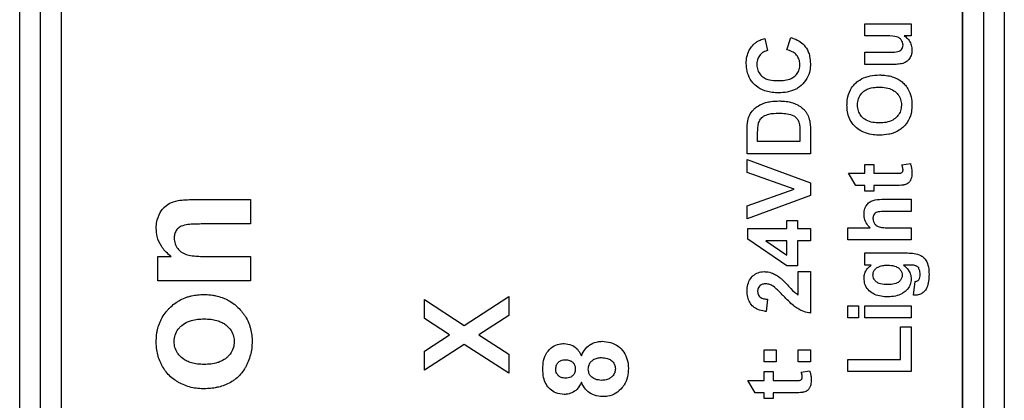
# Model space of a CAD drawing. Header units: millimetres. Extents: x 10 to 272, y 8 to 208.
# Tile 16 of 55: x 93.07 to 98.9, y 38.4 to 40.66. Entities that reach past the tile are written whole.
import ezdxf

# ---------------------------------------------------------------- set-up
doc = ezdxf.new("R2010")
doc.units = ezdxf.units.MM

msp = doc.modelspace()

# ---------------------------------------------------------------- linework, layer by layer
at = {"color": 7, "linetype": 'Continuous', "lineweight": 25}
for p, q in [((93.068, 30.3907), (93.068, 48.0255)), ((93.1905, 30.3907), (93.1905, 48.0255)), ((93.3131, 48.0255), (93.3131, 30.3907)), ((98.6505, 30.3907), (98.6505, 48.0255)), ((98.773, 48.0255), (98.773, 30.3907)), ((98.8956, 48.0255), (98.8956, 30.3907)), ((93.314, 47.8561), (93.314, 30.5601)), ((98.648, 30.5601), (98.648, 47.8561)), ((98.0701, 40.5601), (98.0701, 40.6322)), ((98.0701, 40.6322), (98.3442, 40.6322)), ((98.3442, 40.6322), (98.3442, 40.5601)), ((97.4788, 40.5457), (97.4932, 40.4735)), ((97.6086, 40.4783), (97.6326, 40.5505)), ((98.1862, 40.5601), (98.0701, 40.5601)), ((98.3442, 40.5601), (98.3038, 40.5601)), ((98.0701, 40.3918), (98.0701, 40.4639)), ((98.0701, 40.4639), (98.1966, 40.4639)), ((98.2427, 40.3918), (98.0701, 40.3918)), ((97.373, 39.863), (97.373, 40.0005)), ((97.6855, 39.9944), (97.6855, 39.9351)), ((97.748, 40.0046), (97.748, 39.863)), ((97.4355, 39.9351), (97.4355, 39.9708)), ((97.6855, 39.9351), (97.4355, 39.9351)), ((97.748, 39.863), (97.373, 39.863)), ((97.373, 39.7528), (97.373, 39.8293)), ((97.373, 39.8293), (97.748, 39.6912)), ((98.2892, 39.7981), (98.3395, 39.8053)), ((97.6519, 39.6538), (97.373, 39.7528)), ((98.0173, 39.6755), (97.974, 39.7476)), ((97.974, 39.7476), (98.0701, 39.7476)), ((98.0701, 39.7476), (98.0701, 39.8005)), ((98.0701, 39.8005), (98.123, 39.8005)), ((98.123, 39.8005), (98.123, 39.7476)), ((98.123, 39.7476), (98.2408, 39.7476)), ((97.748, 39.6912), (97.748, 39.617)), ((97.373, 39.5545), (97.6519, 39.6538)), ((98.0701, 39.6755), (98.0173, 39.6755)), ((98.0701, 39.6418), (98.0701, 39.6755)), ((98.123, 39.6418), (98.0701, 39.6418)), ((98.2444, 39.6755), (98.123, 39.6755)), ((98.123, 39.6755), (98.123, 39.6418)), ((94.095, 39.5921), (94.4339, 39.5921)), ((94.4339, 39.5921), (94.4339, 39.4479)), ((97.748, 39.617), (97.373, 39.4783)), ((98.1843, 39.5937), (98.3442, 39.5937)), ((98.3442, 39.5937), (98.3442, 39.5216)), ((97.373, 39.4783), (97.373, 39.5545)), ((98.3442, 39.5216), (98.1987, 39.5216)), ((97.6086, 39.4207), (97.6086, 39.4687)), ((97.6086, 39.4687), (97.6711, 39.4687)), ((97.6711, 39.4687), (97.6711, 39.4207)), ((94.4339, 39.4479), (94.1527, 39.4479)), ((97.3778, 39.3581), (97.3778, 39.4207)), ((97.3778, 39.4207), (97.6086, 39.4207)), ((97.6711, 39.4207), (97.748, 39.4207)), ((97.748, 39.4207), (97.748, 39.3485)), ((97.9692, 39.3533), (97.9692, 39.4255)), ((97.9692, 39.4255), (98.1018, 39.4255)), ((98.2062, 39.4255), (98.3442, 39.4255)), ((98.3442, 39.4255), (98.3442, 39.3533)), ((97.6088, 39.1995), (97.3778, 39.3581)), ((97.6086, 39.3485), (97.4838, 39.3485)), ((97.4838, 39.3485), (97.6086, 39.2627)), ((97.6086, 39.2627), (97.6086, 39.3485)), ((97.748, 39.3485), (97.6711, 39.3485)), ((97.6711, 39.3485), (97.6711, 39.1995)), ((98.3442, 39.3533), (97.9692, 39.3533)), ((93.8859, 39.1113), (93.8859, 39.2556)), ((93.8859, 39.2556), (93.9649, 39.2556)), ((94.1844, 39.2556), (94.4339, 39.2556)), ((94.4339, 39.2556), (94.4339, 39.1113)), ((98.0701, 39.2043), (98.0701, 39.2764)), ((98.0701, 39.2764), (98.3126, 39.2764)), ((97.6711, 39.1995), (97.6088, 39.1995)), ((97.6759, 39.0265), (97.6759, 39.1658)), ((97.6759, 39.1658), (97.748, 39.1658)), ((97.748, 39.1658), (97.748, 38.9207)), ((98.1079, 39.2043), (98.0701, 39.2043)), ((98.3379, 39.2043), (98.2984, 39.2043)), ((94.4339, 39.1113), (93.8859, 39.1113)), ((98.3586, 39.0264), (98.3682, 39.1082)), ((95.464, 38.8881), (95.464, 39.0005)), ((95.464, 39.0005), (95.6992, 38.8483)), ((95.6992, 38.8483), (95.964, 39.0197)), ((95.964, 39.0197), (95.964, 38.9073)), ((97.4932, 39.0024), (97.4862, 38.9303)), ((97.9692, 38.9639), (98.0317, 38.9639)), ((97.9692, 38.8918), (97.9692, 38.9639)), ((98.0317, 38.9639), (98.0317, 38.8918)), ((98.0701, 38.9639), (98.3442, 38.9639)), ((98.0701, 38.8918), (98.0701, 38.9639)), ((98.3442, 38.9639), (98.3442, 38.8918)), ((95.6124, 38.7921), (95.464, 38.8881)), ((95.964, 38.9073), (95.786, 38.7921)), ((98.0317, 38.8918), (97.9692, 38.8918)), ((98.3442, 38.8918), (98.0701, 38.8918)), ((98.2817, 38.6466), (98.2817, 38.8389)), ((98.2817, 38.8389), (98.3442, 38.8389)), ((98.3442, 38.8389), (98.3442, 38.5745)), ((95.464, 38.6962), (95.6124, 38.7921)), ((95.786, 38.7921), (95.964, 38.6769)), ((95.6992, 38.7359), (95.464, 38.5838)), ((95.464, 38.5838), (95.464, 38.6962)), ((95.964, 38.5646), (95.6992, 38.7359)), ((97.474, 38.6322), (97.474, 38.7043)), ((97.474, 38.7043), (97.5461, 38.7043)), ((97.5461, 38.7043), (97.5461, 38.6322)), ((97.6759, 38.6322), (97.6759, 38.7043)), ((97.6759, 38.7043), (97.748, 38.7043)), ((97.748, 38.7043), (97.748, 38.6322)), ((95.964, 38.6769), (95.964, 38.5646)), ((97.9692, 38.5745), (97.9692, 38.6466)), ((97.9692, 38.6466), (98.2817, 38.6466)), ((97.5461, 38.6322), (97.474, 38.6322)), ((97.748, 38.6322), (97.6759, 38.6322)), ((97.693, 38.5721), (97.7433, 38.5793)), ((97.3778, 38.5216), (97.474, 38.5216)), ((97.4211, 38.4495), (97.3778, 38.5216)), ((97.474, 38.5216), (97.474, 38.5745)), ((97.474, 38.5745), (97.5269, 38.5745)), ((97.5269, 38.5745), (97.5269, 38.5216)), ((97.5269, 38.5216), (97.6447, 38.5216)), ((98.3442, 38.5745), (97.9692, 38.5745)), ((97.474, 38.4495), (97.4211, 38.4495)), ((97.474, 38.4158), (97.474, 38.4495)), ((97.5269, 38.4158), (97.474, 38.4158)), ((97.6483, 38.4495), (97.5269, 38.4495)), ((97.5269, 38.4495), (97.5269, 38.4158))]:
    msp.add_line(p, q, dxfattribs=at)
for points, knots in [([(98.2961, 40.5058), (98.2959, 40.5092), (98.2955, 40.5176), (98.2905, 40.5307), (98.2804, 40.5439), (98.266, 40.5543), (98.2335, 40.5606), (98.207, 40.5603), (98.1862, 40.5601)], [0, 0, 0, 0, 0.071949, 0.181372, 0.29579, 0.428334, 0.552639, 1, 1, 1, 1]), ([(97.3682, 40.3971), (97.3683, 40.4005), (97.3687, 40.4172), (97.373, 40.4473), (97.3873, 40.4821), (97.4027, 40.5001), (97.4092, 40.5077)], [0, 0, 0, 0, 0.082812, 0.416069, 0.750556, 1, 1, 1, 1]), ([(97.4092, 40.5077), (97.4116, 40.5101), (97.4187, 40.5171), (97.4325, 40.5268), (97.4533, 40.5376), (97.4693, 40.5426), (97.4788, 40.5457)], [0, 0, 0, 0, 0.124843, 0.375403, 0.625742, 1, 1, 1, 1]), ([(97.6326, 40.5505), (97.6358, 40.5495), (97.6518, 40.5445), (97.6798, 40.5324), (97.7136, 40.5059), (97.734, 40.4727), (97.7461, 40.4344), (97.7473, 40.4099), (97.748, 40.3946)], [0, 0, 0, 0, 0.047545, 0.238751, 0.430964, 0.650699, 0.782971, 1, 1, 1, 1]), ([(98.1966, 40.4639), (98.1999, 40.4639), (98.2166, 40.464), (98.2397, 40.4646), (98.2641, 40.4659), (98.2786, 40.4714), (98.2885, 40.4799), (98.2951, 40.4919), (98.2957, 40.5009), (98.2961, 40.5058)], [0, 0, 0, 0, 0.081535, 0.407747, 0.568446, 0.674188, 0.780297, 0.881033, 1, 1, 1, 1]), ([(98.3038, 40.5601), (98.3066, 40.5582), (98.3175, 40.5507), (98.3333, 40.5331), (98.3465, 40.5058), (98.3482, 40.4859), (98.349, 40.4761)], [0, 0, 0, 0, 0.100915, 0.399316, 0.705288, 1, 1, 1, 1]), ([(97.4932, 40.4735), (97.49, 40.4727), (97.4777, 40.4694), (97.4584, 40.4587), (97.4407, 40.4375), (97.4318, 40.4143), (97.431, 40.3987), (97.4307, 40.3921)], [0, 0, 0, 0, 0.090045, 0.344542, 0.578838, 0.823227, 1, 1, 1, 1]), ([(97.6855, 40.3917), (97.6854, 40.395), (97.6851, 40.4079), (97.6792, 40.4296), (97.6631, 40.4525), (97.6386, 40.4694), (97.6194, 40.4751), (97.6086, 40.4783)], [0, 0, 0, 0, 0.079396, 0.306812, 0.52306, 0.734156, 1, 1, 1, 1]), ([(98.349, 40.4761), (98.3489, 40.4728), (98.3485, 40.4599), (98.3428, 40.4378), (98.3271, 40.4143), (98.3015, 40.3981), (98.2725, 40.3926), (98.2518, 40.392), (98.2427, 40.3918)], [0, 0, 0, 0, 0.064727, 0.248814, 0.434941, 0.599391, 0.822121, 1, 1, 1, 1]), ([(97.5614, 40.2235), (97.558, 40.2236), (97.5413, 40.2239), (97.5131, 40.2263), (97.47, 40.237), (97.4338, 40.2563), (97.4073, 40.2825), (97.3865, 40.3107), (97.3708, 40.3496), (97.369, 40.382), (97.3682, 40.3971)], [0, 0, 0, 0, 0.03414, 0.171021, 0.289483, 0.48699, 0.581019, 0.669287, 0.844908, 1, 1, 1, 1]), ([(97.4307, 40.3921), (97.4308, 40.3888), (97.4311, 40.3743), (97.4377, 40.3487), (97.4574, 40.3222), (97.4891, 40.303), (97.5231, 40.2964), (97.5472, 40.2959), (97.5559, 40.2957)], [0, 0, 0, 0, 0.055917, 0.24334, 0.431334, 0.5954, 0.854229, 1, 1, 1, 1]), ([(97.5559, 40.2957), (97.5592, 40.2957), (97.5759, 40.296), (97.606, 40.2985), (97.6415, 40.3096), (97.6665, 40.3312), (97.6811, 40.3562), (97.6852, 40.3775), (97.6855, 40.3893), (97.6855, 40.3917)], [0, 0, 0, 0, 0.054701, 0.274123, 0.495309, 0.650621, 0.805543, 0.961624, 1, 1, 1, 1]), ([(97.748, 40.3946), (97.748, 40.3913), (97.7477, 40.3745), (97.7427, 40.3403), (97.7222, 40.2954), (97.6912, 40.2631), (97.6534, 40.2396), (97.6117, 40.2258), (97.5776, 40.2243), (97.5614, 40.2235)], [0, 0, 0, 0, 0.03516, 0.176693, 0.361425, 0.545933, 0.639888, 0.829389, 1, 1, 1, 1]), ([(97.9644, 40.1509), (97.9645, 40.1542), (97.9648, 40.1709), (97.9689, 40.2065), (97.9853, 40.2455), (98.0082, 40.2744), (98.0347, 40.2986), (98.0672, 40.3153), (98.1112, 40.3273), (98.1389, 40.3285), (98.1572, 40.3293)], [0, 0, 0, 0, 0.033723, 0.169178, 0.360146, 0.45156, 0.540994, 0.72088, 0.814983, 1, 1, 1, 1]), ([(98.1572, 40.3293), (98.1605, 40.3292), (98.1772, 40.329), (98.2053, 40.3265), (98.248, 40.3153), (98.2836, 40.2957), (98.3101, 40.2696), (98.3306, 40.2411), (98.3464, 40.2012), (98.3482, 40.1679), (98.349, 40.1519)], [0, 0, 0, 0, 0.033917, 0.16993, 0.28569, 0.48151, 0.573968, 0.661869, 0.838024, 1, 1, 1, 1]), ([(98.0269, 40.1518), (98.027, 40.1551), (98.0274, 40.1708), (98.0338, 40.1989), (98.0554, 40.2282), (98.0886, 40.249), (98.123, 40.2564), (98.147, 40.257), (98.1554, 40.2572)], [0, 0, 0, 0, 0.053225, 0.250494, 0.448786, 0.616896, 0.865789, 1, 1, 1, 1]), ([(98.1554, 40.2572), (98.1587, 40.2571), (98.1755, 40.2569), (98.2057, 40.2536), (98.2365, 40.2416), (98.2599, 40.2231), (98.277, 40.2011), (98.2857, 40.1742), (98.2863, 40.1574), (98.2865, 40.1518)], [0, 0, 0, 0, 0.05274, 0.264678, 0.47833, 0.563584, 0.735684, 0.910664, 1, 1, 1, 1]), ([(97.3802, 40.0715), (97.3812, 40.0747), (97.3864, 40.0907), (97.3986, 40.1115), (97.4187, 40.132), (97.4445, 40.1514), (97.4776, 40.1653), (97.5205, 40.1741), (97.5473, 40.1749), (97.5641, 40.1755)], [0, 0, 0, 0, 0.044038, 0.22282, 0.311128, 0.422703, 0.647519, 0.777402, 1, 1, 1, 1]), ([(97.5641, 40.1755), (97.5675, 40.1754), (97.5842, 40.1752), (97.6112, 40.1733), (97.634, 40.1668), (97.6439, 40.164)], [0, 0, 0, 0, 0.123636, 0.619375, 1, 1, 1, 1]), ([(97.6439, 40.164), (97.6471, 40.1629), (97.6565, 40.1596), (97.6717, 40.1526), (97.6914, 40.1412), (97.7033, 40.1304), (97.7102, 40.1241)], [0, 0, 0, 0, 0.128156, 0.384862, 0.641638, 1, 1, 1, 1]), ([(97.4391, 40.036), (97.4399, 40.0392), (97.4426, 40.0504), (97.4516, 40.0687), (97.4722, 40.0876), (97.5094, 40.1024), (97.5405, 40.103), (97.5607, 40.1033)], [0, 0, 0, 0, 0.065712, 0.227959, 0.391072, 0.606339, 1, 1, 1, 1]), ([(97.5607, 40.1033), (97.564, 40.1033), (97.5807, 40.1031), (97.6109, 40.1012), (97.6441, 40.092), (97.6672, 40.0757), (97.6772, 40.0588), (97.6806, 40.0472), (97.6819, 40.0424)], [0, 0, 0, 0, 0.067599, 0.338543, 0.611985, 0.755695, 0.899744, 1, 1, 1, 1]), ([(97.7102, 40.1241), (97.7124, 40.1216), (97.7186, 40.1147), (97.7269, 40.1024), (97.7345, 40.087), (97.7382, 40.0765), (97.7401, 40.0712)], [0, 0, 0, 0, 0.163282, 0.454451, 0.725695, 1, 1, 1, 1]), ([(97.9791, 40.0719), (97.9778, 40.075), (97.9715, 40.0905), (97.9656, 40.1171), (97.9647, 40.1407), (97.9644, 40.1509)], [0, 0, 0, 0, 0.123713, 0.622115, 1, 1, 1, 1]), ([(98.1565, 40.0457), (98.1531, 40.0457), (98.1364, 40.0459), (98.1062, 40.0493), (98.0755, 40.0614), (98.0524, 40.08), (98.0361, 40.1017), (98.0278, 40.1286), (98.0271, 40.1455), (98.0269, 40.1518)], [0, 0, 0, 0, 0.052808, 0.265067, 0.479242, 0.563207, 0.732366, 0.900446, 1, 1, 1, 1]), ([(98.2865, 40.1518), (98.2864, 40.1485), (98.286, 40.1343), (98.2802, 40.1095), (98.2622, 40.0818), (98.2338, 40.0592), (98.1968, 40.0473), (98.1696, 40.0462), (98.1565, 40.0457)], [0, 0, 0, 0, 0.0529537, 0.2248683, 0.3970432, 0.5669, 0.7921657, 1, 1, 1, 1]), ([(98.349, 40.1519), (98.3489, 40.1486), (98.3485, 40.1319), (98.3444, 40.0959), (98.3281, 40.0563), (98.3048, 40.0273), (98.2786, 40.0036), (98.2465, 39.9872), (98.2036, 39.9755), (98.1766, 39.9743), (98.1589, 39.9735)], [0, 0, 0, 0, 0.03398, 0.170449, 0.367267, 0.459928, 0.547978, 0.725796, 0.820889, 1, 1, 1, 1]), ([(97.373, 40.0005), (97.373, 40.0038), (97.373, 40.0138), (97.3738, 40.0307), (97.3754, 40.0512), (97.3786, 40.0647), (97.3802, 40.0715)], [0, 0, 0, 0, 0.139785, 0.419426, 0.708351, 1, 1, 1, 1]), ([(97.4355, 39.9708), (97.4355, 39.9741), (97.4356, 39.9841), (97.4359, 40), (97.4366, 40.0184), (97.4383, 40.0301), (97.4391, 40.036)], [0, 0, 0, 0, 0.152969, 0.458929, 0.728925, 1, 1, 1, 1]), ([(97.6819, 40.0424), (97.6826, 40.0391), (97.6844, 40.0296), (97.6853, 40.0135), (97.6855, 40.0008), (97.6855, 39.9944)], [0, 0, 0, 0, 0.2075198, 0.6028922, 1, 1, 1, 1]), ([(97.7401, 40.0712), (97.741, 40.068), (97.7438, 40.0584), (97.7462, 40.0423), (97.7478, 40.0232), (97.7479, 40.0108), (97.748, 40.0046)], [0, 0, 0, 0, 0.14859, 0.446015, 0.722533, 1, 1, 1, 1]), ([(98.0636, 39.9903), (98.0606, 39.9917), (98.0454, 39.9988), (98.0239, 40.0134), (97.997, 40.0388), (97.9859, 40.0593), (97.9791, 40.0719)], [0, 0, 0, 0, 0.083418, 0.419703, 0.646017, 1, 1, 1, 1]), ([(98.1589, 39.9735), (98.1556, 39.9736), (98.1389, 39.9737), (98.1063, 39.976), (98.0786, 39.9853), (98.0636, 39.9903)], [0, 0, 0, 0, 0.10276, 0.51485, 1, 1, 1, 1]), ([(98.3395, 39.8053), (98.3405, 39.8021), (98.3438, 39.7926), (98.348, 39.7733), (98.3486, 39.7569), (98.349, 39.7473)], [0, 0, 0, 0, 0.1693937, 0.5092473, 1, 1, 1, 1]), ([(98.2408, 39.7476), (98.2442, 39.7476), (98.2542, 39.7475), (98.2673, 39.7479), (98.2791, 39.7482), (98.2861, 39.7499), (98.2909, 39.7536), (98.2944, 39.7586), (98.296, 39.7638), (98.2961, 39.767), (98.2961, 39.7682)], [0, 0, 0, 0, 0.149249, 0.447794, 0.590463, 0.67653, 0.762525, 0.857529, 0.946121, 1, 1, 1, 1]), ([(98.2961, 39.7682), (98.2958, 39.7715), (98.2953, 39.7783), (98.2925, 39.7882), (98.2903, 39.7948), (98.2892, 39.7981)], [0, 0, 0, 0, 0.325256, 0.661675, 1, 1, 1, 1]), ([(98.349, 39.7473), (98.3489, 39.7439), (98.3485, 39.731), (98.3439, 39.7125), (98.3336, 39.6948), (98.3194, 39.6833), (98.3061, 39.6795), (98.2976, 39.678), (98.2963, 39.6778)], [0, 0, 0, 0, 0.103696, 0.40332, 0.580532, 0.731542, 0.959327, 1, 1, 1, 1]), ([(98.2963, 39.6778), (98.293, 39.6773), (98.2828, 39.676), (98.2654, 39.6756), (98.2514, 39.6755), (98.2444, 39.6755)], [0, 0, 0, 0, 0.1923648, 0.5958465, 1, 1, 1, 1]), ([(93.8763, 39.4222), (93.8763, 39.4255), (93.8767, 39.4423), (93.8819, 39.4795), (93.8992, 39.5184), (93.9251, 39.5503), (93.957, 39.573), (94.0016, 39.5873), (94.0498, 39.5916), (94.0799, 39.5919), (94.095, 39.5921)], [0, 0, 0, 0, 0.031452, 0.157957, 0.35309, 0.42226, 0.544827, 0.716038, 0.857369, 1, 1, 1, 1]), ([(98.0653, 39.5052), (98.0654, 39.5085), (98.0658, 39.5227), (98.0716, 39.5449), (98.0863, 39.5689), (98.107, 39.5835), (98.1401, 39.594), (98.1662, 39.5939), (98.1843, 39.5937)], [0, 0, 0, 0, 0.0586463, 0.2490911, 0.3961885, 0.5447922, 0.6844214, 1, 1, 1, 1]), ([(98.1987, 39.5216), (98.1953, 39.5216), (98.1787, 39.5214), (98.1577, 39.522), (98.1369, 39.5158), (98.1273, 39.5081), (98.1208, 39.4981), (98.1185, 39.4884), (98.1183, 39.4824), (98.1182, 39.4803)], [0, 0, 0, 0, 0.096356, 0.482342, 0.599032, 0.716387, 0.826828, 0.939922, 1, 1, 1, 1]), ([(98.1018, 39.4255), (98.0994, 39.4278), (98.0882, 39.4386), (98.0717, 39.4621), (98.0658, 39.4888), (98.0654, 39.5031), (98.0653, 39.5052)], [0, 0, 0, 0, 0.111082, 0.521195, 0.932769, 1, 1, 1, 1]), ([(98.1182, 39.4803), (98.1184, 39.477), (98.1187, 39.468), (98.1239, 39.454), (98.1344, 39.4409), (98.1521, 39.4307), (98.1767, 39.426), (98.196, 39.4257), (98.2062, 39.4255)], [0, 0, 0, 0, 0.085172, 0.228412, 0.371024, 0.505882, 0.740112, 1, 1, 1, 1]), ([(93.9649, 39.2556), (93.9623, 39.2576), (93.9492, 39.268), (93.9282, 39.2869), (93.9002, 39.3228), (93.8798, 39.3683), (93.8773, 39.4056), (93.8763, 39.4222)], [0, 0, 0, 0, 0.051059, 0.255764, 0.430234, 0.747022, 1, 1, 1, 1]), ([(94.1527, 39.4479), (94.1494, 39.4479), (94.1327, 39.4478), (94.1094, 39.4474), (94.0827, 39.4462), (94.0561, 39.4439), (94.0273, 39.4382), (94.0018, 39.4201), (93.9872, 39.3988), (93.9825, 39.3794), (93.9821, 39.3683), (93.982, 39.3654)], [0, 0, 0, 0, 0.046538, 0.232707, 0.325792, 0.418891, 0.606889, 0.725973, 0.845607, 0.959369, 1, 1, 1, 1]), ([(93.982, 39.3654), (93.9822, 39.3621), (93.9828, 39.3478), (93.989, 39.3228), (94.008, 39.2942), (94.0356, 39.2726), (94.0714, 39.2611), (94.1088, 39.2577), (94.1471, 39.2557), (94.172, 39.2556), (94.1844, 39.2556)], [0, 0, 0, 0, 0.038299, 0.164064, 0.289555, 0.426249, 0.559172, 0.714393, 0.857084, 1, 1, 1, 1]), ([(98.3126, 39.2764), (98.3159, 39.2764), (98.3326, 39.2762), (98.3628, 39.2748), (98.3977, 39.2655), (98.4233, 39.2471), (98.4404, 39.2199), (98.4491, 39.1866), (98.4497, 39.1613), (98.45, 39.1503)], [0, 0, 0, 0, 0.0458229, 0.2294322, 0.4149813, 0.5341429, 0.6533646, 0.8482785, 1, 1, 1, 1]), ([(97.373, 39.0508), (97.3731, 39.0541), (97.3734, 39.0709), (97.3781, 39.0992), (97.3963, 39.1312), (97.4223, 39.1539), (97.4504, 39.1646), (97.4683, 39.1655), (97.475, 39.1658)], [0, 0, 0, 0, 0.058076, 0.292798, 0.490127, 0.687384, 0.88302, 1, 1, 1, 1]), ([(97.475, 39.1658), (97.4784, 39.1658), (97.4952, 39.1654), (97.5205, 39.1592), (97.548, 39.1449), (97.562, 39.1347), (97.5691, 39.1295)], [0, 0, 0, 0, 0.0974279, 0.4926342, 0.7437029, 1, 1, 1, 1]), ([(98.0653, 39.1259), (98.0654, 39.1292), (98.0658, 39.1419), (98.0715, 39.1641), (98.0869, 39.1877), (98.1013, 39.1991), (98.1079, 39.2043)], [0, 0, 0, 0, 0.107913, 0.409645, 0.729889, 1, 1, 1, 1]), ([(98.1182, 39.1456), (98.1184, 39.149), (98.1188, 39.1583), (98.1245, 39.1724), (98.1364, 39.1861), (98.1556, 39.1981), (98.18, 39.2035), (98.198, 39.2041), (98.2056, 39.2043)], [0, 0, 0, 0, 0.085107, 0.237314, 0.375432, 0.541195, 0.806367, 1, 1, 1, 1]), ([(98.2056, 39.2043), (98.2089, 39.2042), (98.2257, 39.2039), (98.25, 39.2001), (98.2735, 39.1852), (98.286, 39.1699), (98.2908, 39.1552), (98.2912, 39.1471), (98.2913, 39.1444)], [0, 0, 0, 0, 0.085778, 0.433407, 0.611984, 0.790986, 0.931703, 1, 1, 1, 1]), ([(98.2984, 39.2043), (98.3011, 39.2023), (98.3143, 39.1919), (98.3332, 39.1708), (98.3433, 39.143), (98.344, 39.1277), (98.3442, 39.1233)], [0, 0, 0, 0, 0.103793, 0.524835, 0.860875, 1, 1, 1, 1]), ([(98.3706, 39.2012), (98.3674, 39.202), (98.3609, 39.2036), (98.3499, 39.2041), (98.3422, 39.2042), (98.3379, 39.2043)], [0, 0, 0, 0, 0.303425, 0.606837, 1, 1, 1, 1]), ([(98.3887, 39.1876), (98.3866, 39.1903), (98.3832, 39.1947), (98.3766, 39.1987), (98.3726, 39.2003), (98.3706, 39.2012)], [0, 0, 0, 0, 0.439561, 0.716132, 1, 1, 1, 1]), ([(98.3971, 39.1477), (98.397, 39.151), (98.3968, 39.1588), (98.3954, 39.1726), (98.3911, 39.1822), (98.3887, 39.1876)], [0, 0, 0, 0, 0.2425095, 0.5673531, 1, 1, 1, 1]), ([(97.5691, 39.1295), (97.5717, 39.1274), (97.5846, 39.1168), (97.6055, 39.0951), (97.6355, 39.0599), (97.6609, 39.039), (97.6759, 39.0265)], [0, 0, 0, 0, 0.0673343, 0.3370272, 0.6063026, 1, 1, 1, 1]), ([(98.2063, 39.0168), (98.203, 39.0169), (98.1863, 39.0172), (98.1561, 39.0203), (98.1184, 39.0335), (98.0883, 39.0582), (98.0684, 39.0902), (98.0663, 39.1143), (98.0653, 39.1259)], [0, 0, 0, 0, 0.0500916, 0.2512291, 0.4535226, 0.6401557, 0.8273995, 1, 1, 1, 1]), ([(98.2037, 39.0889), (98.2004, 39.089), (98.1836, 39.0892), (98.16, 39.0925), (98.1367, 39.1056), (98.1244, 39.1194), (98.1188, 39.1337), (98.1184, 39.1423), (98.1182, 39.1456)], [0, 0, 0, 0, 0.087201, 0.439871, 0.607541, 0.776035, 0.912883, 1, 1, 1, 1]), ([(98.2913, 39.1444), (98.2911, 39.1411), (98.2906, 39.1322), (98.2842, 39.1177), (98.271, 39.1042), (98.2484, 39.0927), (98.225, 39.0892), (98.2083, 39.089), (98.2037, 39.0889)], [0, 0, 0, 0, 0.086748, 0.23037, 0.397383, 0.568515, 0.8795, 1, 1, 1, 1]), ([(98.3442, 39.1233), (98.3441, 39.1199), (98.3436, 39.1062), (98.3376, 39.0823), (98.3204, 39.0574), (98.3048, 39.046), (98.2977, 39.0407)], [0, 0, 0, 0, 0.101222, 0.416355, 0.731605, 1, 1, 1, 1]), ([(98.45, 39.1503), (98.4499, 39.147), (98.4497, 39.1303), (98.4472, 39.1002), (98.4368, 39.0653), (98.4161, 39.0421), (98.3934, 39.0284), (98.376, 39.0269), (98.3672, 39.0262)], [0, 0, 0, 0, 0.059564, 0.298502, 0.539465, 0.69211, 0.844943, 1, 1, 1, 1]), ([(98.3682, 39.1082), (98.3715, 39.1087), (98.3775, 39.1097), (98.3848, 39.1128), (98.3878, 39.116), (98.389, 39.1171)], [0, 0, 0, 0, 0.434857, 0.793695, 1, 1, 1, 1]), ([(98.389, 39.1171), (98.3908, 39.1199), (98.3955, 39.1273), (98.3968, 39.1383), (98.397, 39.1457), (98.3971, 39.1477)], [0, 0, 0, 0, 0.31258, 0.812155, 1, 1, 1, 1]), ([(97.4862, 38.9303), (97.4829, 38.9307), (97.4662, 38.9326), (97.439, 38.9391), (97.4079, 38.9572), (97.3875, 38.9838), (97.3749, 39.0159), (97.3737, 39.0389), (97.373, 39.0508)], [0, 0, 0, 0, 0.0541809, 0.2724144, 0.4495267, 0.6273316, 0.8076963, 1, 1, 1, 1]), ([(97.4847, 39.0937), (97.4814, 39.0936), (97.4719, 39.0933), (97.4582, 39.0897), (97.4459, 39.0806), (97.4385, 39.0694), (97.4359, 39.0584), (97.4356, 39.0516), (97.4355, 39.0493)], [0, 0, 0, 0, 0.133301, 0.379013, 0.554618, 0.730435, 0.904229, 1, 1, 1, 1]), ([(97.4355, 39.0493), (97.4357, 39.0459), (97.436, 39.0381), (97.4401, 39.0262), (97.4486, 39.0156), (97.4632, 39.007), (97.4787, 39.0035), (97.4899, 39.0026), (97.4932, 39.0024)], [0, 0, 0, 0, 0.119657, 0.280501, 0.44042, 0.596919, 0.878729, 1, 1, 1, 1]), ([(97.5281, 39.0795), (97.5252, 39.0812), (97.5187, 39.0851), (97.5082, 39.0899), (97.4964, 39.0931), (97.4887, 39.0935), (97.4847, 39.0937)], [0, 0, 0, 0, 0.216279, 0.496931, 0.744982, 1, 1, 1, 1]), ([(97.5886, 39.0221), (97.5863, 39.0245), (97.5747, 39.0364), (97.5556, 39.0567), (97.5367, 39.0723), (97.5281, 39.0795)], [0, 0, 0, 0, 0.119775, 0.598916, 1, 1, 1, 1]), ([(93.8763, 38.7513), (93.8763, 38.7546), (93.8767, 38.7713), (93.8783, 38.7947), (93.8845, 38.8275), (93.892, 38.8532), (93.9025, 38.8778), (93.9149, 38.9015), (93.9302, 38.9236), (93.9478, 38.9437), (93.9667, 38.9626), (93.9876, 38.9794), (94.0159, 38.9972), (94.04, 39.009), (94.0653, 39.0178), (94.0901, 39.0242), (94.1212, 39.0296), (94.1459, 39.0303), (94.1584, 39.0306)], [0, 0, 0, 0, 0.02248, 0.112533, 0.157519, 0.24767, 0.292664, 0.337664, 0.427849, 0.472842, 0.517829, 0.607998, 0.652988, 0.743157, 0.788154, 0.833146, 0.916028, 1, 1, 1, 1]), ([(94.1584, 39.0306), (94.1617, 39.0305), (94.1784, 39.0302), (94.2018, 39.0285), (94.2346, 39.0225), (94.2605, 39.0153), (94.2852, 39.0051), (94.3091, 38.9931), (94.3316, 38.9785), (94.3573, 38.9572), (94.376, 38.938), (94.3928, 38.9172), (94.4078, 38.895), (94.4201, 38.8712), (94.4295, 38.8461), (94.4365, 38.8213), (94.4426, 38.79), (94.4432, 38.7648), (94.4436, 38.7522)], [0, 0, 0, 0, 0.022427, 0.112273, 0.157147, 0.247081, 0.291967, 0.336851, 0.426827, 0.471713, 0.561633, 0.606515, 0.651411, 0.741375, 0.786269, 0.831155, 0.914895, 1, 1, 1, 1]), ([(97.748, 38.9207), (97.7447, 38.9211), (97.7281, 38.9233), (97.7021, 38.9308), (97.6722, 38.9463), (97.6453, 38.9669), (97.6174, 38.9923), (97.5982, 39.0121), (97.5886, 39.0221)], [0, 0, 0, 0, 0.051739, 0.26031, 0.416007, 0.571456, 0.785281, 1, 1, 1, 1]), ([(98.2977, 39.0407), (98.2948, 39.0389), (98.2805, 39.0301), (98.2499, 39.0191), (98.2214, 39.0176), (98.2063, 39.0168)], [0, 0, 0, 0, 0.104693, 0.528421, 1, 1, 1, 1]), ([(98.3672, 39.0262), (98.3664, 39.0262), (98.3647, 39.0262), (98.3619, 39.0263), (98.3598, 39.0264), (98.3586, 39.0264)], [0, 0, 0, 0, 0.289285, 0.578613, 1, 1, 1, 1]), ([(93.982, 38.752), (93.9821, 38.7554), (93.9826, 38.7718), (93.9893, 38.8013), (94.008, 38.8291), (94.0318, 38.8524), (94.0563, 38.8674), (94.0883, 38.879), (94.1211, 38.8853), (94.1462, 38.886), (94.1589, 38.8863)], [0, 0, 0, 0, 0.040224, 0.198346, 0.356536, 0.437066, 0.599502, 0.697315, 0.847021, 1, 1, 1, 1]), ([(94.1589, 38.8863), (94.1622, 38.8863), (94.1789, 38.8861), (94.2071, 38.8839), (94.2401, 38.8764), (94.2664, 38.8653), (94.294, 38.8481), (94.3196, 38.8212), (94.3357, 38.7852), (94.3372, 38.7622), (94.3378, 38.752)], [0, 0, 0, 0, 0.039894, 0.19979, 0.337357, 0.443961, 0.539119, 0.725706, 0.879257, 1, 1, 1, 1]), ([(96.3922, 38.6679), (96.3997, 38.6832), (96.4135, 38.7112), (96.4495, 38.7398), (96.4843, 38.7522), (96.5065, 38.7533), (96.5148, 38.7537)], [0, 0, 0, 0, 0.317709, 0.580824, 0.844567, 1, 1, 1, 1]), ([(96.5148, 38.7537), (96.5316, 38.7525), (96.5655, 38.7503), (96.6114, 38.7272), (96.6462, 38.691), (96.6673, 38.6443), (96.6694, 38.6104), (96.6704, 38.5929)], [0, 0, 0, 0, 0.200413, 0.402623, 0.596563, 0.791482, 1, 1, 1, 1]), ([(94.1522, 38.4729), (94.1489, 38.473), (94.1322, 38.4737), (94.1022, 38.476), (94.0632, 38.4861), (94.0321, 38.4984), (94.0083, 38.5106), (93.9859, 38.524), (93.9602, 38.5438), (93.9381, 38.5671), (93.9194, 38.5931), (93.9068, 38.6154), (93.8939, 38.6447), (93.8873, 38.6661), (93.8807, 38.6941), (93.8771, 38.7195), (93.8765, 38.7418), (93.8763, 38.7513)], [0, 0, 0, 0, 0.022805, 0.11415, 0.205619, 0.297013, 0.342651, 0.388281, 0.47584, 0.56333, 0.60699, 0.69447, 0.738115, 0.825578, 0.847392, 0.93484, 1, 1, 1, 1]), ([(94.1599, 38.6171), (94.1566, 38.6172), (94.1399, 38.6174), (94.1119, 38.6195), (94.079, 38.6275), (94.0466, 38.6409), (94.0212, 38.6604), (93.9989, 38.6869), (93.9846, 38.7162), (93.9829, 38.7404), (93.982, 38.752)], [0, 0, 0, 0, 0.039997, 0.200318, 0.335724, 0.444502, 0.619451, 0.711662, 0.860411, 1, 1, 1, 1]), ([(94.4436, 38.7522), (94.4435, 38.7489), (94.4429, 38.7322), (94.4408, 38.7021), (94.4315, 38.663), (94.4201, 38.6315), (94.4086, 38.6074), (94.3956, 38.5846), (94.3765, 38.5583), (94.3531, 38.536), (94.3273, 38.5167), (94.3049, 38.5039), (94.2752, 38.4915), (94.2506, 38.4839), (94.2197, 38.4777), (94.189, 38.4737), (94.1645, 38.4732), (94.1522, 38.4729)], [0, 0, 0, 0, 0.021941, 0.109815, 0.197777, 0.285712, 0.329618, 0.373532, 0.458197, 0.542914, 0.585172, 0.669839, 0.712089, 0.796673, 0.838907, 0.919146, 1, 1, 1, 1]), ([(94.3378, 38.752), (94.3377, 38.7487), (94.3372, 38.7324), (94.3306, 38.703), (94.3122, 38.6754), (94.289, 38.6522), (94.2654, 38.6372), (94.2335, 38.6253), (94.1998, 38.6183), (94.1733, 38.6175), (94.1599, 38.6171)], [0, 0, 0, 0, 0.040003, 0.196174, 0.352563, 0.431124, 0.589752, 0.682233, 0.839116, 1, 1, 1, 1]), ([(96.164, 38.5902), (96.1648, 38.607), (96.1664, 38.6407), (96.1854, 38.6877), (96.2188, 38.722), (96.2564, 38.7388), (96.2806, 38.7402), (96.2906, 38.7408)], [0, 0, 0, 0, 0.227374, 0.457276, 0.671099, 0.864049, 1, 1, 1, 1]), ([(96.2906, 38.7408), (96.3055, 38.7392), (96.332, 38.7363), (96.3637, 38.7139), (96.3822, 38.6903), (96.3895, 38.6739), (96.3922, 38.6679)], [0, 0, 0, 0, 0.332031, 0.592993, 0.853037, 1, 1, 1, 1]), ([(96.241, 38.5908), (96.2418, 38.5994), (96.2432, 38.6135), (96.2549, 38.6295), (96.2684, 38.6393), (96.2834, 38.6441), (96.2935, 38.6445), (96.2978, 38.6447)], [0, 0, 0, 0, 0.287933, 0.473315, 0.657912, 0.851355, 1, 1, 1, 1]), ([(96.2978, 38.6447), (96.3063, 38.6441), (96.3206, 38.6432), (96.3383, 38.6333), (96.3495, 38.6205), (96.3555, 38.6053), (96.3561, 38.5949), (96.3563, 38.5899)], [0, 0, 0, 0, 0.278935, 0.467568, 0.656796, 0.834315, 1, 1, 1, 1]), ([(96.4333, 38.59), (96.4341, 38.5985), (96.4355, 38.6139), (96.4477, 38.6328), (96.464, 38.6469), (96.4858, 38.6561), (96.5023, 38.657), (96.5109, 38.6575)], [0, 0, 0, 0, 0.220282, 0.396566, 0.571928, 0.775566, 1, 1, 1, 1]), ([(96.5109, 38.6575), (96.5228, 38.6569), (96.5427, 38.6558), (96.5683, 38.6437), (96.5847, 38.6267), (96.5927, 38.608), (96.5933, 38.596), (96.5935, 38.5914)], [0, 0, 0, 0, 0.298721, 0.498573, 0.699459, 0.883281, 1, 1, 1, 1]), ([(96.2906, 38.4396), (96.2735, 38.4413), (96.2431, 38.4443), (96.2062, 38.4693), (96.1813, 38.5012), (96.1663, 38.5429), (96.1648, 38.5734), (96.164, 38.5902)], [0, 0, 0, 0, 0.229523, 0.408692, 0.587442, 0.772534, 1, 1, 1, 1]), ([(96.2981, 38.5357), (96.2896, 38.5364), (96.2752, 38.5375), (96.2577, 38.5484), (96.2466, 38.5619), (96.2416, 38.5769), (96.2411, 38.5866), (96.241, 38.5908)], [0, 0, 0, 0, 0.282769, 0.478756, 0.675, 0.858717, 1, 1, 1, 1]), ([(96.3563, 38.5899), (96.3555, 38.5814), (96.3542, 38.5675), (96.3432, 38.5514), (96.3302, 38.5419), (96.3147, 38.5364), (96.3037, 38.536), (96.2981, 38.5357)], [0, 0, 0, 0, 0.2820388, 0.457934, 0.633963, 0.8139729, 1, 1, 1, 1]), ([(96.5098, 38.5229), (96.4985, 38.5242), (96.4788, 38.5264), (96.456, 38.5392), (96.4418, 38.5538), (96.4344, 38.571), (96.4336, 38.5835), (96.4333, 38.59)], [0, 0, 0, 0, 0.297172, 0.51818, 0.67298, 0.828122, 1, 1, 1, 1]), ([(96.5935, 38.5914), (96.5928, 38.5834), (96.5914, 38.5674), (96.5784, 38.5479), (96.5609, 38.5335), (96.5376, 38.5243), (96.5198, 38.5234), (96.5098, 38.5229)], [0, 0, 0, 0, 0.196209, 0.391881, 0.560303, 0.753241, 1, 1, 1, 1]), ([(96.6704, 38.5929), (96.6695, 38.5761), (96.6676, 38.5425), (96.6524, 38.5042), (96.6386, 38.4853), (96.6347, 38.48)], [0, 0, 0, 0, 0.4168015, 0.8366199, 1, 1, 1, 1]), ([(97.7433, 38.5793), (97.7444, 38.5762), (97.7477, 38.5667), (97.7518, 38.5473), (97.7525, 38.531), (97.7528, 38.5213)], [0, 0, 0, 0, 0.169398, 0.50925, 1, 1, 1, 1]), ([(97.6447, 38.5216), (97.648, 38.5216), (97.658, 38.5216), (97.6712, 38.5219), (97.683, 38.5223), (97.6899, 38.5239), (97.6948, 38.5276), (97.6983, 38.5326), (97.6998, 38.5378), (97.6999, 38.541), (97.7, 38.5422)], [0, 0, 0, 0, 0.149262, 0.447792, 0.590474, 0.676526, 0.762521, 0.857533, 0.94612, 1, 1, 1, 1]), ([(97.7, 38.5422), (97.6997, 38.5455), (97.6991, 38.5523), (97.6963, 38.5622), (97.6941, 38.5688), (97.693, 38.5721)], [0, 0, 0, 0, 0.325255, 0.661674, 1, 1, 1, 1]), ([(97.7528, 38.5213), (97.7527, 38.518), (97.7524, 38.505), (97.7477, 38.4865), (97.7374, 38.4688), (97.7232, 38.4574), (97.71, 38.4536), (97.7015, 38.4521), (97.7002, 38.4518)], [0, 0, 0, 0, 0.103696, 0.403321, 0.580533, 0.731551, 0.959327, 1, 1, 1, 1]), ([(96.3922, 38.5118), (96.3845, 38.4964), (96.3715, 38.4704), (96.3372, 38.4477), (96.3105, 38.4403), (96.2948, 38.4397), (96.2906, 38.4396)], [0, 0, 0, 0, 0.382801, 0.644678, 0.906018, 1, 1, 1, 1]), ([(96.5189, 38.4267), (96.502, 38.4284), (96.4709, 38.4314), (96.4304, 38.454), (96.4057, 38.4829), (96.396, 38.5038), (96.3922, 38.5118)], [0, 0, 0, 0, 0.3114176, 0.5733025, 0.8361688, 1, 1, 1, 1]), ([(96.6347, 38.48), (96.6229, 38.4677), (96.5991, 38.4431), (96.5559, 38.4284), (96.5289, 38.4272), (96.5189, 38.4267)], [0, 0, 0, 0, 0.3841263, 0.7709265, 1, 1, 1, 1]), ([(97.7002, 38.4518), (97.6969, 38.4514), (97.6866, 38.45), (97.6693, 38.4497), (97.6553, 38.4495), (97.6483, 38.4495)], [0, 0, 0, 0, 0.192365, 0.595847, 1, 1, 1, 1])]:
    msp.add_open_spline(points, degree=3, knots=knots, dxfattribs=at)

doc.saveas('drawing.dxf')
